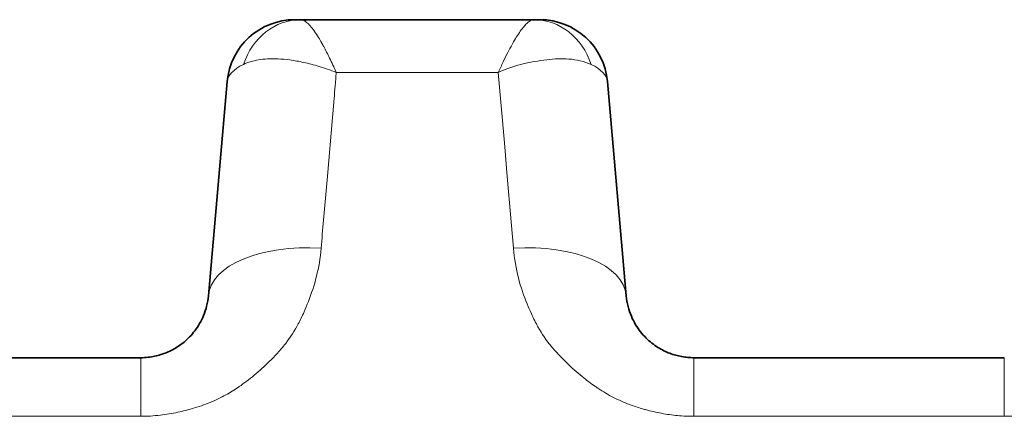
# Model space of a CAD drawing. Header units: millimetres. Extents: x 5 to 415, y 5 to 292.
# Tile 30 of 197: x 153.48 to 157.83, y 75.44 to 77.19. Entities that reach past the tile are written whole.
import ezdxf

# ---------------------------------------------------------------- set-up
doc = ezdxf.new("R2010")
doc.units = ezdxf.units.MM
doc.layers.add('Sichtbar (ISO)', color=7, linetype='Continuous', lineweight=35)
doc.layers.add('Sichtbar schmal (ISO)', color=7, linetype='Continuous', lineweight=18)

msp = doc.modelspace()

# ---------------------------------------------------------------- linework, layer by layer
at = {"layer": 'Sichtbar (ISO)'}
for p, q in [((154.72522019, 77.18946909), (154.69880102, 77.18946909)), ((154.72522019, 77.18946908), (154.72528893, 77.18946909)), ((154.72528893, 77.18946909), (155.75414653, 77.18946909)), ((155.75414653, 77.18946909), (155.75422017, 77.18946908)), ((155.75422017, 77.18946909), (155.78057153, 77.18946909)), ((154.31719826, 75.96903279), (154.40001372, 76.91561791)), ((154.40001363, 76.91561652), (154.31719865, 75.96903745)), ((156.16224481, 75.96903796), (156.07942993, 76.91561605)), ((156.07942995, 76.91561605), (156.16224516, 75.96903392)), ((154.01833992, 75.69517909), (152.84815313, 75.69517909)), ((157.83129055, 75.69517909), (156.4611037, 75.69517909))]:
    msp.add_line(p, q, dxfattribs=at)
for centre, start, end in [((154.69887195, 76.88946909), 90.00004753, 174.999726), ((155.78057156, 76.88946909), 5.00003664, 90.00000668)]:
    msp.add_arc(centre, 0.3, start, end, dxfattribs=at)
for centre, major_axis, ratio, start_param, end_param in [((154.7253467, 76.88946916), (-0.00033144, 0.29999978), 0.8956502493, 6.2822054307, 6.2824226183), ((155.75422744, 76.88946918), (-0.0003435, 0.29999975), 0.8953369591, 6.2819335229, 6.2821666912)]:
    msp.add_ellipse(centre, major_axis=major_axis, ratio=ratio, start_param=start_param, end_param=end_param, dxfattribs=at)
for points, knots in [([(154.31719843, 75.9690348), (154.31585874, 75.95372479), (154.31102822, 75.92446032), (154.29772205, 75.88325691), (154.28003818, 75.84676066), (154.25906064, 75.81487315), (154.23577448, 75.7875114), (154.21108365, 75.76451845), (154.1856989, 75.7455719), (154.15999784, 75.73019679), (154.13399341, 75.7178879), (154.10746092, 75.70826501), (154.07979707, 75.70107004), (154.05002396, 75.69631446), (154.02922245, 75.69517919), (154.01833992, 75.69517909)], [0.0000037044, 0.0000037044, 0.0000037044, 0.0000037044, 0.1150154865, 0.22023121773, 0.31702696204, 0.40631375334, 0.48850397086, 0.56383284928, 0.63287433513, 0.69672354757, 0.75695145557, 0.81530021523, 0.87314537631, 0.93356801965, 0.99999978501, 0.99999978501, 0.99999978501, 0.99999978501]), ([(156.4611037, 75.69517909), (156.45202603, 75.69517915), (156.43397593, 75.69600001), (156.40714108, 75.69966229), (156.38057358, 75.70575581), (156.35401927, 75.71446456), (156.32740612, 75.72607425), (156.30079879, 75.74095917), (156.27442812, 75.7595537), (156.24872664, 75.78231005), (156.22434155, 75.80965271), (156.20213476, 75.84194226), (156.18318779, 75.87945274), (156.16882555, 75.92233198), (156.163651, 75.95296724), (156.16224511, 75.96903448)], [0, 0, 0, 0, 0.0554165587, 0.11012060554, 0.16573002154, 0.22336506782, 0.28408890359, 0.34891881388, 0.41891066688, 0.49506709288, 0.5782679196, 0.6694209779, 0.7694514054, 0.87928451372, 0.99999621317, 0.99999621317, 0.99999621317, 0.99999621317])]:
    msp.add_open_spline(points, degree=3, knots=knots, dxfattribs=at)
at = {"layer": 'Sichtbar schmal (ISO)'}
for p, q in [((154.88032838, 76.93533608), (154.88215172, 76.95617688)), ((154.88215885, 76.95617626), (155.59688687, 76.95614897)), ((155.59687856, 76.95614656), (155.62404803, 76.64559804)), ((154.87371227, 76.85567091), (154.8747046, 76.86724776)), ((154.8747046, 76.86724592), (154.87745836, 76.89872156)), ((154.87101357, 76.82394008), (154.86510276, 76.75637923)), ((154.87372078, 76.85566861), (154.8722312, 76.83864257)), ((154.84245095, 76.49713536), (154.8651317, 76.75637739)), ((155.62390675, 76.64558905), (155.63700599, 76.49586407)), ((154.82574876, 76.30351378), (154.84268715, 76.49712026)), ((155.63686052, 76.49585477), (155.66457702, 76.17905411)), ((154.01833981, 75.69517909), (154.01833981, 75.43624432)), ((156.4611037, 75.43624432), (156.4611037, 75.69517909)), ((157.83129038, 75.69517909), (157.83129038, 75.43624432)), ((152.84815313, 75.43624432), (154.01833981, 75.43624432)), ((156.4611037, 75.43624432), (157.83129038, 75.43624432))]:
    msp.add_line(p, q, dxfattribs=at)
for centre, major_axis, ratio, start_param, end_param in [((154.7253467, 76.88946916), (-0.00033144, 0.29999978), 0.8956502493, 6.2824226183, 7.5053041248), ((155.75422744, 76.88946918), (-0.0003435, 0.29999975), 0.8953369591, 5.0590433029, 6.2819335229), ((154.90992487, 76.88649421), (0.51003368, -0.02738666), 0.3192565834, 2.617571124, 3.1309169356), ((155.58150707, 76.88778613), (0.49804995, 0.02600955), 0.3230447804, 0.011324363, 0.5309553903), ((154.81559375, 76.18342176), (0.08203339, 0.93703501), 0.0003169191, 1.4423131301, 1.5754930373), ((154.81529613, 75.92546111), (-0.49809734, 0.04357795), 0.5056943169, 4.7573802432, 6.2831903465), ((155.66414742, 75.92546061), (0.49809734, 0.04357795), 0.5056957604, 6.2831824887, 7.8089056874)]:
    msp.add_ellipse(centre, major_axis=major_axis, ratio=ratio, start_param=start_param, end_param=end_param, dxfattribs=at)
for points, knots in [([(154.72528893, 77.18946909), (154.72921937, 77.18946931), (154.73335262, 77.18845767), (154.73763887, 77.1864793), (154.74194967, 77.1844896), (154.74641466, 77.18152016), (154.75102425, 77.17764725), (154.7560995, 77.17338311), (154.76135009, 77.1680212), (154.76680032, 77.16173805), (154.77220977, 77.15550191), (154.77782886, 77.14838446), (154.7836415, 77.14035803), (154.79008612, 77.1314589), (154.79676932, 77.12144137), (154.80376677, 77.11010542), (154.80833986, 77.10269694), (154.81304849, 77.09472206), (154.8179361, 77.08609687), (154.82079376, 77.08105395), (154.82370975, 77.07578891), (154.82668112, 77.070302), (154.8349478, 77.05503682), (154.84364473, 77.03804275), (154.85267919, 77.01944412), (154.8621138, 77.00002172), (154.87191366, 76.97885032), (154.88216287, 76.95618624)], [0.00009425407, 0.00009425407, 0.00009425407, 0.00009425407, 0.10714025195, 0.10714025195, 0.10714025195, 0.21479910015, 0.21479910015, 0.21479910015, 0.33333333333, 0.33333333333, 0.33333333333, 0.45098074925, 0.45098074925, 0.45098074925, 0.58141977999, 0.58141977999, 0.58141977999, 0.66666666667, 0.66666666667, 0.66666666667, 0.71650833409, 0.71650833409, 0.71650833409, 0.85517326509, 0.85517326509, 0.85517326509, 0.99997985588, 0.99997985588, 0.99997985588, 0.99997985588]), ([(155.59689103, 76.95614946), (155.60437356, 76.97253696), (155.61162772, 76.98818568), (155.61869972, 77.00300041), (155.62556748, 77.01738731), (155.63226263, 77.03098733), (155.63876383, 77.04372428), (155.6454227, 77.05677014), (155.65187855, 77.06891019), (155.65812044, 77.08010924), (155.65904623, 77.08177027), (155.65996732, 77.08341068), (155.66088362, 77.08503041), (155.66635681, 77.0947053), (155.67164985, 77.10364245), (155.67679138, 77.11189901), (155.68289882, 77.12170669), (155.68879322, 77.13055589), (155.69449096, 77.13851402), (155.70012533, 77.14638364), (155.70556786, 77.15338313), (155.71079306, 77.15952725), (155.71155143, 77.160419), (155.71230518, 77.16129263), (155.71305411, 77.16214807), (155.71739663, 77.16710825), (155.7215809, 77.17145183), (155.72562764, 77.175119), (155.73058052, 77.17960731), (155.7353274, 77.18308153), (155.73987834, 77.1854815), (155.74489408, 77.18812658), (155.74967087, 77.18946928), (155.75414653, 77.18946909)], [0, 0, 0, 0, 0.10706673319, 0.10706673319, 0.10706673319, 0.21104149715, 0.21104149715, 0.21104149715, 0.31753791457, 0.31753791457, 0.31753791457, 0.33333333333, 0.33333333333, 0.33333333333, 0.42768165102, 0.42768165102, 0.42768165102, 0.53975476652, 0.53975476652, 0.53975476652, 0.65058146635, 0.65058146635, 0.65058146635, 0.66666666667, 0.66666666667, 0.66666666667, 0.75993442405, 0.75993442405, 0.75993442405, 0.87408636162, 0.87408636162, 0.87408636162, 0.99989678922, 0.99989678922, 0.99989678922, 0.99989678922]), ([(154.47270892, 76.99169192), (154.48225355, 76.99631375), (154.50289367, 77.0042717), (154.53846674, 77.01243297), (154.57900546, 77.01674494), (154.62545579, 77.01683877), (154.67859313, 77.0120004), (154.73920176, 77.00121679), (154.80788796, 76.98318605), (154.85657056, 76.96622443), (154.88215353, 76.95618638)], [0, 0, 0, 0, 0.10545753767, 0.21059082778, 0.31991479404, 0.43514652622, 0.55878033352, 0.69283129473, 0.83923842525, 0.9999455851, 0.9999455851, 0.9999455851, 0.9999455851]), ([(155.59689103, 76.95614735), (155.62687046, 76.96949672), (155.6593699, 76.98155177), (155.69683927, 76.99142344), (155.73430865, 77.00129511), (155.77667595, 77.00828587), (155.8118682, 77.01221177), (155.84706046, 77.01613768), (155.87599625, 77.01806914), (155.90881881, 77.01546096), (155.94164136, 77.01285277), (155.97720832, 77.00505614), (156.0067328, 76.99168387)], [0, 0, 0, 0, 0.25, 0.25, 0.25, 0.5, 0.5, 0.5, 0.75, 0.75, 0.75, 1, 1, 1, 1]), ([(154.87903206, 76.91565438), (154.8788292, 76.91418997), (154.8786354, 76.91257878), (154.87844306, 76.91060716), (154.87825072, 76.90863554), (154.87805984, 76.90630344), (154.87789319, 76.90425158), (154.87772654, 76.90219977), (154.87758413, 76.90042823), (154.87745836, 76.89872355)], [0.00000000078, 0.00000000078, 0.00000000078, 0.00000000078, 0.33333333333, 0.33333333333, 0.33333333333, 0.66666666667, 0.66666666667, 0.66666666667, 0.99999263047, 0.99999263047, 0.99999263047, 0.99999263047]), ([(154.88036112, 76.93533505), (154.88032658, 76.93317935), (154.88022906, 76.93101319), (154.88004076, 76.92881265), (154.87985245, 76.92661211), (154.87957337, 76.92437718), (154.87938508, 76.92217651), (154.87919679, 76.91997584), (154.87909929, 76.91780942), (154.87903206, 76.91565438)], [0, 0, 0, 0, 0.3333333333, 0.3333333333, 0.3333333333, 0.6666666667, 0.6666666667, 0.6666666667, 1, 1, 1, 1]), ([(154.87101472, 76.82395526), (154.87113462, 76.82562205), (154.8712574, 76.82724675), (154.87139452, 76.82888425), (154.87153165, 76.83052175), (154.87168312, 76.83217206), (154.8718248, 76.83380239), (154.87196648, 76.83543272), (154.87209835, 76.83704308), (154.87222848, 76.83864439)], [0, 0, 0, 0, 0.33333333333, 0.33333333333, 0.33333333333, 0.66666666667, 0.66666666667, 0.66666666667, 0.99999936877, 0.99999936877, 0.99999936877, 0.99999936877]), ([(154.81490779, 76.17904183), (154.8115608, 76.13541355), (154.80429005, 76.09369877), (154.79468471, 76.05514451), (154.7845392, 76.01442214), (154.771808, 75.97723144), (154.75890936, 75.94433109), (154.75244387, 75.92783965), (154.74594289, 75.91241444), (154.73973188, 75.89809857), (154.73116997, 75.87836406), (154.72274533, 75.8610327), (154.71424805, 75.84500742), (154.69757476, 75.81356273), (154.68088136, 75.78699645), (154.65866024, 75.75853151), (154.65208504, 75.75010879), (154.64499537, 75.74153603), (154.63716972, 75.73269641), (154.62417864, 75.71802206), (154.6097325, 75.70226109), (154.59402366, 75.68624415), (154.57380882, 75.66563283), (154.55147424, 75.64462404), (154.52803303, 75.62471424), (154.50636633, 75.60631163), (154.48376629, 75.58885576), (154.46159108, 75.57307215), (154.45787347, 75.57042608), (154.45416875, 75.56782568), (154.45048469, 75.56527285), (154.43174901, 75.55229014), (154.41312259, 75.54088738), (154.39456505, 75.53067972), (154.37166524, 75.51808358), (154.34887621, 75.50729625), (154.32582225, 75.49777779), (154.29984235, 75.48705126), (154.27352233, 75.47791777), (154.24597202, 75.47003657), (154.22538918, 75.46414853), (154.20429802, 75.45878406), (154.18281591, 75.45417485), (154.15737664, 75.4487166), (154.13138739, 75.44432043), (154.1051706, 75.44126403), (154.07628849, 75.43789691), (154.04713211, 75.43615998), (154.01833981, 75.43624432)], [0, 0, 0, 0, 0.0773491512, 0.0773491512, 0.0773491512, 0.1590480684, 0.1590480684, 0.1590480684, 0.2, 0.2, 0.2, 0.2564524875, 0.2564524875, 0.2564524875, 0.3672231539, 0.3672231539, 0.3672231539, 0.4, 0.4, 0.4, 0.4544117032, 0.4544117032, 0.4544117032, 0.5244311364, 0.5244311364, 0.5244311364, 0.5891500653, 0.5891500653, 0.5891500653, 0.6, 0.6, 0.6, 0.6551786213, 0.6551786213, 0.6551786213, 0.7232684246, 0.7232684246, 0.7232684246, 0.8, 0.8, 0.8, 0.8573261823, 0.8573261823, 0.8573261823, 0.9252122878, 0.9252122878, 0.9252122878, 1, 1, 1, 1]), ([(156.4611037, 75.43624432), (156.43701988, 75.43605724), (156.41273234, 75.43713759), (156.38857653, 75.43939645), (156.3647931, 75.44162048), (156.34113853, 75.44498607), (156.31785236, 75.44934283), (156.29397636, 75.45380995), (156.27048847, 75.45931814), (156.24756933, 75.46562421), (156.24159392, 75.46726831), (156.23565687, 75.46896653), (156.22975994, 75.47071387), (156.21175648, 75.47604854), (156.19423907, 75.48195841), (156.17702408, 75.48847988), (156.15303382, 75.49756798), (156.12961817, 75.50783674), (156.10640586, 75.51960018), (156.08293484, 75.53149472), (156.0596654, 75.54492351), (156.03645591, 75.5604081), (156.03232244, 75.56316581), (156.02819184, 75.56598908), (156.02406416, 75.56888138), (156.00527174, 75.58204939), (155.98617664, 75.59636941), (155.96761168, 75.61144232), (155.94354729, 75.63098022), (155.92040213, 75.6517938), (155.89932437, 75.67243718), (155.87897057, 75.69237152), (155.8605322, 75.71212596), (155.8444233, 75.73008665), (155.84007234, 75.73493776), (155.83595715, 75.73969695), (155.83203231, 75.74438896), (155.80777549, 75.77338707), (155.79030137, 75.79952956), (155.77243879, 75.83134996), (155.76286055, 75.84841265), (155.75325942, 75.86716543), (155.74334157, 75.88924131), (155.73721699, 75.90287385), (155.73077234, 75.91762464), (155.7243179, 75.93345953), (155.71054846, 75.96724053), (155.69676173, 76.00601418), (155.68583102, 76.0489678), (155.67561107, 76.08912839), (155.66790888, 76.13293753), (155.66458067, 76.17901632)], [0, 0, 0, 0, 0.0614003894, 0.0614003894, 0.0614003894, 0.1218542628, 0.1218542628, 0.1218542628, 0.1838394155, 0.1838394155, 0.1838394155, 0.2, 0.2, 0.2, 0.2493386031, 0.2493386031, 0.2493386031, 0.3180953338, 0.3180953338, 0.3180953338, 0.3876183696, 0.3876183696, 0.3876183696, 0.4, 0.4, 0.4, 0.4563708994, 0.4563708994, 0.4563708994, 0.5294403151, 0.5294403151, 0.5294403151, 0.6, 0.6, 0.6, 0.6190579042, 0.6190579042, 0.6190579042, 0.7368419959, 0.7368419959, 0.7368419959, 0.8, 0.8, 0.8, 0.8390020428, 0.8390020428, 0.8390020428, 0.9222061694, 0.9222061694, 0.9222061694, 1, 1, 1, 1]), ([(158.62785835, 76.17904183), (158.62451137, 76.13541355), (158.61724062, 76.09369877), (158.60763528, 76.05514451), (158.59748977, 76.01442214), (158.58475857, 75.97723144), (158.57185993, 75.94433109), (158.56539443, 75.92783965), (158.55889346, 75.91241444), (158.55268245, 75.89809857), (158.54412053, 75.87836405), (158.53569589, 75.86103269), (158.52719862, 75.84500742), (158.51052533, 75.81356273), (158.49383193, 75.78699645), (158.47161081, 75.75853151), (158.46503561, 75.75010879), (158.45794594, 75.74153603), (158.45012029, 75.73269641), (158.4371292, 75.71802206), (158.42268307, 75.70226109), (158.40697423, 75.68624415), (158.38675939, 75.66563283), (158.36442481, 75.64462404), (158.3409836, 75.62471424), (158.3193169, 75.60631163), (158.29671686, 75.58885576), (158.27454165, 75.57307215), (158.27082404, 75.57042608), (158.26711932, 75.56782567), (158.26343526, 75.56527285), (158.24469957, 75.55229014), (158.22607316, 75.54088738), (158.20751562, 75.53067972), (158.18461582, 75.51808358), (158.16182678, 75.50729625), (158.13877282, 75.49777779), (158.11279292, 75.48705126), (158.0864729, 75.47791777), (158.05892259, 75.47003657), (158.03833975, 75.46414853), (158.01724859, 75.45878406), (157.99576648, 75.45417485), (157.97032721, 75.4487166), (157.94433796, 75.44432043), (157.91812117, 75.44126403), (157.88923906, 75.43789691), (157.86008268, 75.43615998), (157.83129038, 75.43624432)], [0, 0, 0, 0, 0.0773491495, 0.0773491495, 0.0773491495, 0.1590480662, 0.1590480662, 0.1590480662, 0.2, 0.2, 0.2, 0.2564524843, 0.2564524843, 0.2564524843, 0.3672231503, 0.3672231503, 0.3672231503, 0.4, 0.4, 0.4, 0.4544117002, 0.4544117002, 0.4544117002, 0.5244311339, 0.5244311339, 0.5244311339, 0.5891500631, 0.5891500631, 0.5891500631, 0.6, 0.6, 0.6, 0.6551786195, 0.6551786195, 0.6551786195, 0.7232684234, 0.7232684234, 0.7232684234, 0.8, 0.8, 0.8, 0.857326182, 0.857326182, 0.857326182, 0.9252122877, 0.9252122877, 0.9252122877, 1, 1, 1, 1])]:
    msp.add_open_spline(points, degree=3, knots=knots, dxfattribs=at)
for points in [[(155.79846709, 75.7887868), (155.79926814, 75.78766607), (155.80007475, 75.78654659), (155.80088722, 75.78542794)], [(154.66539402, 75.76733228), (154.66548214, 75.76744444), (154.66557017, 75.76755659), (154.66565813, 75.76766873)]]:
    msp.add_open_spline(points, degree=3, dxfattribs=at)

doc.saveas('drawing.dxf')
